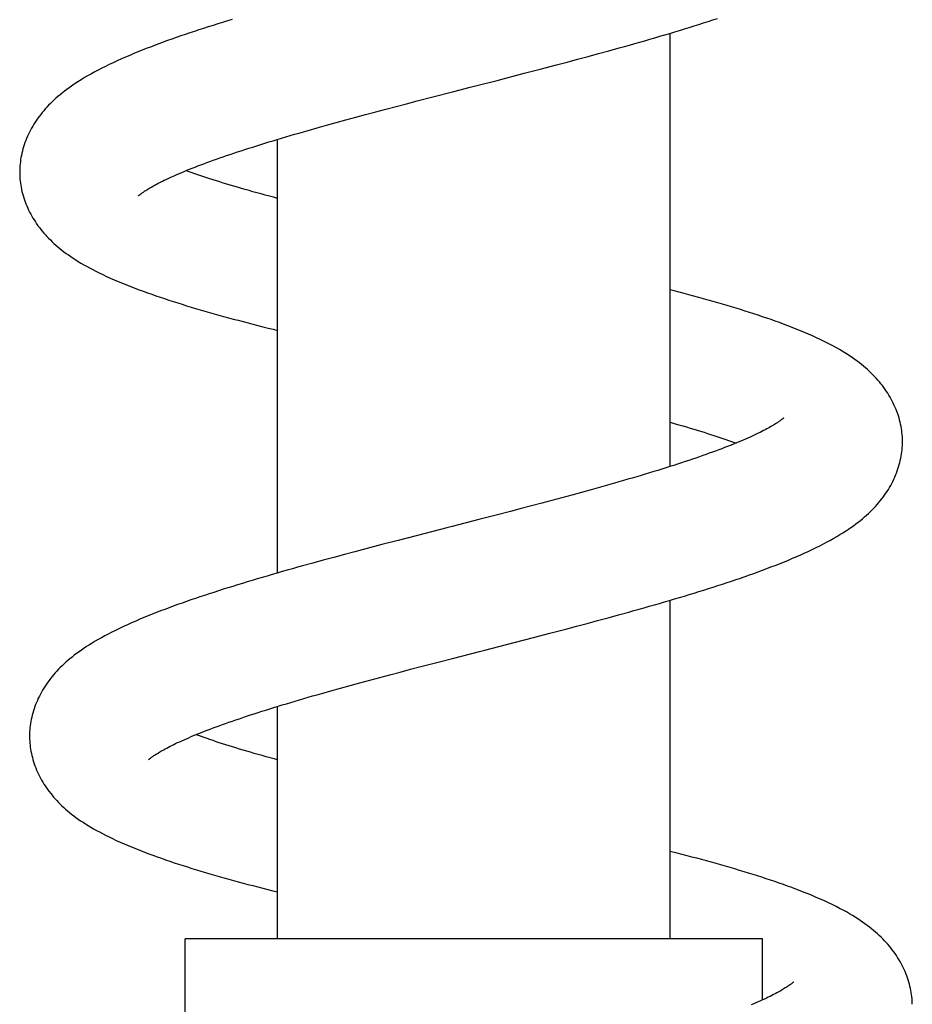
# Model space of a CAD drawing. Header units: millimetres. Extents: x 259 to 1803, y -542 to 1902.
# Tile 111 of 127: x 1331 to 1370, y 1560 to 1603. Entities that reach past the tile are written whole.
import ezdxf

# ---------------------------------------------------------------- set-up
doc = ezdxf.new("R2010")
doc.units = ezdxf.units.MM
doc.header["$LTSCALE"] = 30.734
doc.layers.get('0').update_dxf_attribs({"linetype": 'CONTINUOUS'})

msp = doc.modelspace()

# ---------------------------------------------------------------- linework, layer by layer
at = {"color": 7, "linetype": 'CONTINUOUS'}
for p, q in [((1359.274, 1583.495), (1359.274, 1602.238)), ((1355.72, 1601.235), (1356.172, 1601.357)), ((1356.172, 1601.357), (1356.622, 1601.48)), ((1356.622, 1601.48), (1357.069, 1601.604)), ((1353.651, 1600.686), (1354.347, 1600.869)), ((1354.347, 1600.869), (1354.807, 1600.991)), ((1354.807, 1600.991), (1355.265, 1601.113)), ((1355.265, 1601.113), (1355.72, 1601.235)), ((1351.777, 1600.2), (1352.95, 1600.504)), ((1352.95, 1600.504), (1353.651, 1600.686)), ((1348.998, 1599.484), (1349.914, 1599.721)), ((1347.418, 1599.072), (1347.866, 1599.19)), ((1347.866, 1599.19), (1348.317, 1599.308)), ((1348.317, 1599.308), (1348.998, 1599.484)), ((1345.66, 1598.605), (1346.092, 1598.721)), ((1346.092, 1598.721), (1346.53, 1598.838)), ((1346.53, 1598.838), (1346.972, 1598.955)), ((1346.972, 1598.955), (1347.418, 1599.072)), ((1344.401, 1598.259), (1344.814, 1598.374)), ((1344.814, 1598.374), (1345.234, 1598.489)), ((1345.234, 1598.489), (1345.66, 1598.605)), ((1343.597, 1598.033), (1343.995, 1598.146)), ((1343.995, 1598.146), (1344.401, 1598.259)), ((1342.274, 1578.886), (1342.274, 1597.646)), ((1356.26, 1582.601), (1355.852, 1582.488)), ((1356.66, 1582.714), (1356.26, 1582.601)), ((1354.587, 1582.142), (1354.151, 1582.026)), ((1355.016, 1582.258), (1354.587, 1582.142)), ((1355.438, 1582.374), (1355.016, 1582.258)), ((1355.852, 1582.488), (1355.438, 1582.374)), ((1352.816, 1581.673), (1352.363, 1581.554)), ((1353.266, 1581.791), (1352.816, 1581.673)), ((1353.711, 1581.908), (1353.266, 1581.791)), ((1354.151, 1582.026), (1353.711, 1581.908)), ((1351.679, 1581.377), (1350.99, 1581.198)), ((1352.363, 1581.554), (1351.679, 1581.377)), ((1348.669, 1580.601), (1347.498, 1580.297)), ((1346.794, 1580.114), (1346.094, 1579.931)), ((1347.498, 1580.297), (1346.794, 1580.114)), ((1344.712, 1579.562), (1344.259, 1579.44)), ((1345.17, 1579.685), (1344.712, 1579.562)), ((1345.63, 1579.808), (1345.17, 1579.685)), ((1346.094, 1579.931), (1345.63, 1579.808)), ((1343.81, 1579.317), (1343.365, 1579.194)), ((1344.259, 1579.44), (1343.81, 1579.317)), ((1359.274, 1563.054), (1359.274, 1577.708)), ((1356.582, 1576.949), (1357.032, 1577.072)), ((1357.032, 1577.072), (1357.481, 1577.196)), ((1354.754, 1576.46), (1355.215, 1576.582)), ((1355.215, 1576.582), (1355.674, 1576.704)), ((1355.674, 1576.704), (1356.129, 1576.827)), ((1356.129, 1576.827), (1356.582, 1576.949)), ((1353.354, 1576.095), (1354.057, 1576.277)), ((1354.057, 1576.277), (1354.754, 1576.46)), ((1352.181, 1575.791), (1353.354, 1576.095)), ((1348.487, 1574.837), (1349.168, 1575.014)), ((1349.168, 1575.014), (1349.855, 1575.192)), ((1346.705, 1574.367), (1347.145, 1574.485)), ((1347.145, 1574.485), (1347.589, 1574.602)), ((1347.589, 1574.602), (1348.037, 1574.719)), ((1348.037, 1574.719), (1348.487, 1574.837)), ((1345, 1573.904), (1345.417, 1574.019)), ((1345.417, 1574.019), (1345.84, 1574.134)), ((1345.84, 1574.134), (1346.27, 1574.251)), ((1346.27, 1574.251), (1346.705, 1574.367)), ((1344.19, 1573.677), (1344.591, 1573.79)), ((1344.591, 1573.79), (1345, 1573.904)), ((1342.274, 1563.054), (1342.274, 1573.113)), ((1338.274, 1553.328), (1338.274, 1563.054)), ((1363.274, 1563.054), (1338.274, 1563.054)), ((1363.274, 1560.416), (1363.274, 1563.054))]:
    msp.add_line(p, q, dxfattribs=at)
for points in [[(1340.316, 1602.837), (1340.106, 1602.773), (1339.897, 1602.708), (1339.69, 1602.644), (1339.485, 1602.579), (1339.281, 1602.514), (1339.078, 1602.449), (1338.878, 1602.383), (1338.678, 1602.318), (1338.48, 1602.252), (1338.284, 1602.185), (1338.09, 1602.119), (1337.897, 1602.052), (1337.706, 1601.985), (1337.517, 1601.917), (1337.329, 1601.849), (1337.144, 1601.78), (1336.96, 1601.712), (1336.778, 1601.642), (1336.597, 1601.572), (1336.417, 1601.501), (1336.237, 1601.429), (1336.058, 1601.355), (1335.879, 1601.28), (1335.699, 1601.203), (1335.521, 1601.125), (1335.344, 1601.045), (1335.169, 1600.965), (1334.998, 1600.884), (1334.832, 1600.803), (1334.671, 1600.723), (1334.516, 1600.643), (1334.367, 1600.564), (1334.223, 1600.486), (1334.086, 1600.408), (1333.953, 1600.332), (1333.826, 1600.255), (1333.703, 1600.179), (1333.585, 1600.104), (1333.471, 1600.029), (1333.361, 1599.954), (1333.255, 1599.878), (1333.152, 1599.803), (1333.052, 1599.728), (1332.957, 1599.652), (1332.864, 1599.577), (1332.775, 1599.501), (1332.688, 1599.426), (1332.605, 1599.35), (1332.525, 1599.273), (1332.447, 1599.197), (1332.371, 1599.12)], [(1357.069, 1601.604), (1357.292, 1601.666), (1357.514, 1601.728), (1357.735, 1601.791), (1357.955, 1601.853), (1358.175, 1601.916), (1358.393, 1601.979), (1358.611, 1602.042), (1358.827, 1602.106), (1359.043, 1602.169), (1359.256, 1602.233), (1359.469, 1602.296), (1359.68, 1602.36), (1359.89, 1602.424), (1360.098, 1602.488), (1360.305, 1602.553), (1360.51, 1602.617), (1360.713, 1602.682), (1360.915, 1602.747), (1361.115, 1602.812), (1361.313, 1602.877)], [(1349.914, 1599.721), (1350.609, 1599.899), (1350.841, 1599.959), (1351.777, 1600.2)], [(1332.371, 1599.12), (1332.298, 1599.042), (1332.227, 1598.963), (1332.158, 1598.884), (1332.092, 1598.804), (1332.027, 1598.723), (1331.965, 1598.641), (1331.904, 1598.559), (1331.846, 1598.475), (1331.79, 1598.39), (1331.736, 1598.305), (1331.684, 1598.219), (1331.634, 1598.132), (1331.587, 1598.045), (1331.542, 1597.957), (1331.498, 1597.868), (1331.457, 1597.779), (1331.419, 1597.688), (1331.382, 1597.598), (1331.348, 1597.506), (1331.316, 1597.414), (1331.286, 1597.322), (1331.259, 1597.23), (1331.234, 1597.137), (1331.212, 1597.045), (1331.192, 1596.953), (1331.174, 1596.862), (1331.159, 1596.77), (1331.147, 1596.68), (1331.136, 1596.589), (1331.128, 1596.5), (1331.123, 1596.411), (1331.119, 1596.323), (1331.118, 1596.235), (1331.119, 1596.169)], [(1336.265, 1595.208), (1336.264, 1595.208), (1336.264, 1595.207), (1336.265, 1595.208), (1336.267, 1595.211), (1336.271, 1595.214), (1336.277, 1595.22), (1336.284, 1595.226), (1336.294, 1595.234), (1336.305, 1595.244), (1336.318, 1595.254), (1336.333, 1595.266), (1336.35, 1595.28), (1336.369, 1595.295), (1336.391, 1595.311), (1336.415, 1595.329), (1336.441, 1595.348), (1336.47, 1595.368), (1336.503, 1595.39), (1336.538, 1595.413), (1336.576, 1595.438), (1336.617, 1595.465), (1336.662, 1595.492), (1336.711, 1595.522), (1336.763, 1595.553), (1336.818, 1595.585), (1336.877, 1595.618), (1336.939, 1595.653), (1337.005, 1595.688), (1337.073, 1595.724), (1337.144, 1595.761), (1337.218, 1595.799), (1337.295, 1595.838), (1337.376, 1595.877), (1337.46, 1595.917), (1337.547, 1595.958), (1337.637, 1596), (1337.73, 1596.042), (1337.827, 1596.085), (1337.926, 1596.129), (1338.029, 1596.173), (1338.135, 1596.218), (1338.243, 1596.263), (1338.355, 1596.309), (1338.469, 1596.355), (1338.587, 1596.402), (1338.707, 1596.449), (1338.83, 1596.497), (1338.956, 1596.544), (1339.085, 1596.593), (1339.217, 1596.642), (1339.352, 1596.691), (1339.491, 1596.741), (1339.632, 1596.791), (1339.777, 1596.842), (1339.924, 1596.893), (1340.075, 1596.945), (1340.228, 1596.997), (1340.384, 1597.049), (1340.543, 1597.102), (1340.704, 1597.155), (1340.869, 1597.209), (1341.035, 1597.262), (1341.204, 1597.316), (1341.376, 1597.37), (1341.549, 1597.424), (1341.725, 1597.479), (1341.903, 1597.534), (1342.084, 1597.588), (1342.266, 1597.643), (1342.45, 1597.699), (1342.637, 1597.754), (1342.825, 1597.809), (1343.015, 1597.865), (1343.207, 1597.921), (1343.401, 1597.977), (1343.597, 1598.033)], [(1331.119, 1596.168), (1331.121, 1596.104), (1331.125, 1596.018), (1331.131, 1595.931), (1331.14, 1595.843), (1331.151, 1595.754), (1331.164, 1595.665), (1331.179, 1595.576), (1331.197, 1595.486), (1331.217, 1595.396), (1331.24, 1595.306), (1331.265, 1595.215), (1331.292, 1595.124), (1331.322, 1595.034), (1331.354, 1594.944), (1331.389, 1594.854), (1331.426, 1594.765), (1331.465, 1594.676), (1331.506, 1594.588), (1331.549, 1594.5), (1331.594, 1594.414), (1331.642, 1594.328), (1331.691, 1594.244), (1331.743, 1594.16), (1331.797, 1594.076), (1331.852, 1593.993), (1331.91, 1593.912), (1331.97, 1593.831), (1332.032, 1593.751), (1332.096, 1593.672), (1332.162, 1593.595), (1332.23, 1593.518), (1332.299, 1593.442), (1332.371, 1593.367), (1332.445, 1593.293), (1332.521, 1593.219), (1332.599, 1593.146), (1332.68, 1593.074), (1332.764, 1593.002), (1332.85, 1592.93), (1332.939, 1592.859), (1333.032, 1592.787), (1333.127, 1592.716), (1333.226, 1592.646), (1333.328, 1592.575), (1333.433, 1592.505), (1333.542, 1592.434), (1333.654, 1592.365), (1333.769, 1592.295), (1333.889, 1592.225), (1334.014, 1592.155), (1334.143, 1592.084), (1334.277, 1592.013), (1334.417, 1591.941), (1334.563, 1591.869), (1334.716, 1591.795), (1334.875, 1591.721), (1335.041, 1591.646), (1335.212, 1591.571), (1335.387, 1591.496), (1335.565, 1591.422), (1335.745, 1591.349), (1335.926, 1591.278), (1336.106, 1591.208), (1336.287, 1591.141), (1336.467, 1591.074), (1336.649, 1591.009), (1336.831, 1590.944), (1337.014, 1590.881), (1337.199, 1590.818), (1337.386, 1590.756), (1337.574, 1590.694), (1337.764, 1590.633), (1337.956, 1590.572), (1338.148, 1590.512), (1338.342, 1590.452), (1338.537, 1590.393), (1338.734, 1590.334), (1338.931, 1590.276), (1339.131, 1590.218), (1339.332, 1590.161), (1339.534, 1590.103), (1339.739, 1590.046), (1339.945, 1589.989), (1340.153, 1589.932), (1340.363, 1589.875), (1340.574, 1589.819), (1340.786, 1589.763), (1341, 1589.707), (1341.214, 1589.651), (1341.43, 1589.595), (1341.648, 1589.54), (1341.866, 1589.485), (1342.086, 1589.43), (1342.274, 1589.383)], [(1342.274, 1595.095), (1342.106, 1595.14), (1341.924, 1595.188), (1341.743, 1595.237), (1341.565, 1595.285), (1341.389, 1595.334), (1341.216, 1595.382), (1341.045, 1595.43), (1340.877, 1595.477), (1340.712, 1595.525), (1340.549, 1595.572), (1340.389, 1595.619), (1340.232, 1595.666), (1340.078, 1595.712), (1339.927, 1595.759), (1339.779, 1595.804), (1339.634, 1595.85), (1339.492, 1595.895), (1339.352, 1595.94), (1339.216, 1595.984), (1339.083, 1596.028), (1338.952, 1596.072), (1338.824, 1596.116), (1338.699, 1596.16), (1338.576, 1596.203), (1338.457, 1596.246), (1338.34, 1596.288), (1338.321, 1596.295)], [(1369.326, 1584.631), (1369.324, 1584.697), (1369.32, 1584.784), (1369.313, 1584.872), (1369.304, 1584.961), (1369.293, 1585.05), (1369.28, 1585.14), (1369.264, 1585.23), (1369.246, 1585.321), (1369.225, 1585.412), (1369.202, 1585.503), (1369.176, 1585.595), (1369.148, 1585.686), (1369.118, 1585.778), (1369.085, 1585.869), (1369.05, 1585.96), (1369.012, 1586.05), (1368.972, 1586.14), (1368.93, 1586.229), (1368.886, 1586.317), (1368.84, 1586.404), (1368.791, 1586.49), (1368.741, 1586.576), (1368.688, 1586.661), (1368.633, 1586.745), (1368.576, 1586.829), (1368.517, 1586.911), (1368.456, 1586.993), (1368.392, 1587.073), (1368.327, 1587.153), (1368.26, 1587.232), (1368.19, 1587.309), (1368.119, 1587.386), (1368.045, 1587.462), (1367.969, 1587.537), (1367.891, 1587.612), (1367.81, 1587.686), (1367.727, 1587.759), (1367.64, 1587.833), (1367.551, 1587.905), (1367.459, 1587.978), (1367.364, 1588.05), (1367.265, 1588.122), (1367.162, 1588.194), (1367.056, 1588.266), (1366.947, 1588.338), (1366.833, 1588.41), (1366.716, 1588.481), (1366.594, 1588.553), (1366.468, 1588.625), (1366.337, 1588.697), (1366.201, 1588.77), (1366.059, 1588.843), (1365.911, 1588.917), (1365.758, 1588.991), (1365.598, 1589.066), (1365.432, 1589.141), (1365.261, 1589.217), (1365.086, 1589.292), (1364.908, 1589.366), (1364.728, 1589.44), (1364.546, 1589.512), (1364.364, 1589.582), (1364.183, 1589.65), (1364.001, 1589.718), (1363.819, 1589.783), (1363.636, 1589.848), (1363.453, 1589.912), (1363.268, 1589.975), (1363.082, 1590.037), (1362.895, 1590.098), (1362.706, 1590.16), (1362.515, 1590.22), (1362.322, 1590.281), (1362.128, 1590.34), (1361.931, 1590.4), (1361.733, 1590.459), (1361.532, 1590.518), (1361.33, 1590.577), (1361.127, 1590.636), (1360.922, 1590.694), (1360.715, 1590.752), (1360.507, 1590.809), (1360.297, 1590.867), (1360.086, 1590.924), (1359.873, 1590.981), (1359.66, 1591.037), (1359.445, 1591.094), (1359.274, 1591.138)], [(1364.18, 1585.593), (1364.18, 1585.593), (1364.177, 1585.591), (1364.174, 1585.587), (1364.168, 1585.582), (1364.161, 1585.576), (1364.152, 1585.568), (1364.142, 1585.559), (1364.129, 1585.548), (1364.114, 1585.536), (1364.097, 1585.523), (1364.078, 1585.508), (1364.057, 1585.492), (1364.033, 1585.474), (1364.006, 1585.455), (1363.977, 1585.435), (1363.945, 1585.413), (1363.91, 1585.389), (1363.873, 1585.365), (1363.832, 1585.339), (1363.788, 1585.311), (1363.74, 1585.282), (1363.689, 1585.252), (1363.634, 1585.22), (1363.577, 1585.187), (1363.515, 1585.153), (1363.451, 1585.118), (1363.384, 1585.082), (1363.313, 1585.046), (1363.24, 1585.008), (1363.163, 1584.97), (1363.083, 1584.93), (1362.999, 1584.89), (1362.913, 1584.849), (1362.823, 1584.808), (1362.73, 1584.765), (1362.633, 1584.722), (1362.534, 1584.679), (1362.431, 1584.634), (1362.326, 1584.589), (1362.217, 1584.544), (1362.105, 1584.498), (1361.99, 1584.451), (1361.872, 1584.404), (1361.751, 1584.357), (1361.627, 1584.309), (1361.501, 1584.261), (1361.371, 1584.212), (1361.239, 1584.163), (1361.104, 1584.114), (1360.966, 1584.064), (1360.825, 1584.013), (1360.681, 1583.963), (1360.534, 1583.912), (1360.385, 1583.86), (1360.232, 1583.809), (1360.077, 1583.756), (1359.919, 1583.704), (1359.758, 1583.651), (1359.595, 1583.598), (1359.428, 1583.544), (1359.259, 1583.49), (1359.088, 1583.436), (1358.914, 1583.382), (1358.737, 1583.327), (1358.559, 1583.272), (1358.378, 1583.217), (1358.194, 1583.162), (1358.009, 1583.106), (1357.822, 1583.051), (1357.633, 1582.995), (1357.442, 1582.939), (1357.249, 1582.883), (1357.054, 1582.827), (1356.858, 1582.771), (1356.66, 1582.714)], [(1359.274, 1585.406), (1359.486, 1585.346), (1359.652, 1585.299), (1359.815, 1585.251), (1359.976, 1585.204), (1360.134, 1585.158), (1360.289, 1585.111), (1360.442, 1585.065), (1360.591, 1585.019), (1360.738, 1584.973), (1360.882, 1584.928), (1361.022, 1584.883), (1361.16, 1584.838), (1361.294, 1584.794), (1361.426, 1584.75), (1361.554, 1584.707), (1361.679, 1584.664), (1361.802, 1584.621), (1361.921, 1584.579), (1362.038, 1584.536), (1362.123, 1584.505)], [(1368.084, 1581.692), (1368.157, 1581.77), (1368.227, 1581.848), (1368.295, 1581.926), (1368.361, 1582.006), (1368.425, 1582.087), (1368.487, 1582.168), (1368.547, 1582.251), (1368.605, 1582.335), (1368.661, 1582.419), (1368.715, 1582.505), (1368.766, 1582.591), (1368.816, 1582.677), (1368.863, 1582.764), (1368.908, 1582.852), (1368.95, 1582.94), (1368.991, 1583.029), (1369.029, 1583.119), (1369.065, 1583.209), (1369.099, 1583.3), (1369.13, 1583.391), (1369.16, 1583.482), (1369.187, 1583.574), (1369.211, 1583.666), (1369.233, 1583.758), (1369.253, 1583.85), (1369.27, 1583.941), (1369.285, 1584.032), (1369.298, 1584.123), (1369.308, 1584.212), (1369.316, 1584.302), (1369.321, 1584.39), (1369.325, 1584.478), (1369.326, 1584.565), (1369.325, 1584.629)], [(1357.481, 1577.196), (1357.704, 1577.259), (1357.927, 1577.321), (1358.149, 1577.384), (1358.369, 1577.446), (1358.589, 1577.509), (1358.808, 1577.572), (1359.026, 1577.636), (1359.243, 1577.699), (1359.458, 1577.762), (1359.673, 1577.826), (1359.886, 1577.89), (1360.097, 1577.954), (1360.307, 1578.018), (1360.516, 1578.082), (1360.723, 1578.147), (1360.928, 1578.211), (1361.131, 1578.276), (1361.333, 1578.341), (1361.533, 1578.406), (1361.732, 1578.471), (1361.929, 1578.537), (1362.125, 1578.603), (1362.319, 1578.669), (1362.511, 1578.736), (1362.702, 1578.803), (1362.892, 1578.871), (1363.08, 1578.939), (1363.266, 1579.007), (1363.451, 1579.076), (1363.634, 1579.146), (1363.816, 1579.216), (1363.997, 1579.288), (1364.178, 1579.36), (1364.358, 1579.433), (1364.537, 1579.508), (1364.716, 1579.585), (1364.895, 1579.663), (1365.073, 1579.742), (1365.248, 1579.823), (1365.421, 1579.904), (1365.589, 1579.986), (1365.753, 1580.067), (1365.912, 1580.149), (1366.065, 1580.23), (1366.212, 1580.31), (1366.354, 1580.389), (1366.49, 1580.468), (1366.621, 1580.547), (1366.746, 1580.625), (1366.867, 1580.702), (1366.983, 1580.779), (1367.095, 1580.856), (1367.203, 1580.932), (1367.307, 1581.009), (1367.407, 1581.085), (1367.503, 1581.161), (1367.595, 1581.236), (1367.684, 1581.312), (1367.77, 1581.388), (1367.853, 1581.463), (1367.933, 1581.539), (1368.01, 1581.616), (1368.084, 1581.692)], [(1350.99, 1581.198), (1349.834, 1580.901), (1349.602, 1580.841), (1348.669, 1580.601)], [(1343.365, 1579.194), (1343.143, 1579.132), (1342.922, 1579.07), (1342.701, 1579.007), (1342.481, 1578.945), (1342.262, 1578.882), (1342.043, 1578.819), (1341.826, 1578.756), (1341.61, 1578.693), (1341.395, 1578.629), (1341.181, 1578.566), (1340.968, 1578.502), (1340.757, 1578.438), (1340.546, 1578.374), (1340.337, 1578.309), (1340.13, 1578.244), (1339.924, 1578.18), (1339.72, 1578.115), (1339.517, 1578.049), (1339.316, 1577.984), (1339.116, 1577.918), (1338.918, 1577.852), (1338.722, 1577.786), (1338.528, 1577.719), (1338.335, 1577.653), (1338.145, 1577.585), (1337.955, 1577.518), (1337.767, 1577.45), (1337.581, 1577.381), (1337.397, 1577.312), (1337.214, 1577.243), (1337.033, 1577.172), (1336.853, 1577.101), (1336.674, 1577.029), (1336.495, 1576.956), (1336.317, 1576.882), (1336.138, 1576.805), (1335.96, 1576.727), (1335.783, 1576.647), (1335.607, 1576.567), (1335.435, 1576.486), (1335.267, 1576.404), (1335.105, 1576.323), (1334.949, 1576.243), (1334.799, 1576.164), (1334.656, 1576.086), (1334.518, 1576.008), (1334.386, 1575.932), (1334.258, 1575.855), (1334.135, 1575.78), (1334.017, 1575.704), (1333.903, 1575.629), (1333.793, 1575.554), (1333.686, 1575.479), (1333.583, 1575.403), (1333.483, 1575.328), (1333.387, 1575.252), (1333.294, 1575.177), (1333.205, 1575.101), (1333.118, 1575.025), (1333.035, 1574.949), (1332.954, 1574.873), (1332.876, 1574.796), (1332.8, 1574.719), (1332.726, 1574.641), (1332.655, 1574.562), (1332.587, 1574.483), (1332.52, 1574.403), (1332.455, 1574.322), (1332.393, 1574.24), (1332.332, 1574.158), (1332.274, 1574.074), (1332.217, 1573.989), (1332.163, 1573.904), (1332.111, 1573.818), (1332.061, 1573.731), (1332.014, 1573.644), (1331.969, 1573.556), (1331.925, 1573.467), (1331.884, 1573.377), (1331.845, 1573.287), (1331.809, 1573.196), (1331.774, 1573.104), (1331.742, 1573.012), (1331.713, 1572.92), (1331.685, 1572.827), (1331.66, 1572.735), (1331.638, 1572.643), (1331.618, 1572.551), (1331.601, 1572.459), (1331.586, 1572.368), (1331.573, 1572.277), (1331.562, 1572.186), (1331.554, 1572.097), (1331.549, 1572.008), (1331.545, 1571.92), (1331.544, 1571.832), (1331.545, 1571.766)], [(1349.855, 1575.192), (1351.012, 1575.49), (1351.245, 1575.55), (1352.181, 1575.791)], [(1336.691, 1570.805), (1336.69, 1570.804), (1336.69, 1570.804), (1336.691, 1570.804), (1336.693, 1570.807), (1336.697, 1570.81), (1336.703, 1570.816), (1336.71, 1570.822), (1336.719, 1570.83), (1336.73, 1570.839), (1336.743, 1570.85), (1336.758, 1570.862), (1336.775, 1570.876), (1336.794, 1570.89), (1336.815, 1570.907), (1336.839, 1570.924), (1336.866, 1570.943), (1336.895, 1570.963), (1336.926, 1570.985), (1336.96, 1571.008), (1336.997, 1571.032), (1337.037, 1571.057), (1337.08, 1571.084), (1337.127, 1571.113), (1337.178, 1571.143), (1337.232, 1571.174), (1337.29, 1571.208), (1337.352, 1571.242), (1337.417, 1571.277), (1337.484, 1571.313), (1337.555, 1571.35), (1337.629, 1571.388), (1337.705, 1571.426), (1337.785, 1571.465), (1337.869, 1571.506), (1337.955, 1571.546), (1338.045, 1571.588), (1338.138, 1571.63), (1338.234, 1571.673), (1338.333, 1571.717), (1338.435, 1571.761), (1338.54, 1571.806), (1338.648, 1571.851), (1338.76, 1571.897), (1338.874, 1571.943), (1338.991, 1571.99), (1339.111, 1572.037), (1339.233, 1572.084), (1339.359, 1572.132), (1339.488, 1572.181), (1339.62, 1572.23), (1339.755, 1572.279), (1339.892, 1572.329), (1340.033, 1572.379), (1340.177, 1572.43), (1340.324, 1572.481), (1340.474, 1572.532), (1340.627, 1572.584), (1340.783, 1572.637), (1340.941, 1572.69), (1341.103, 1572.743), (1341.267, 1572.796), (1341.433, 1572.85), (1341.602, 1572.903), (1341.773, 1572.958), (1341.947, 1573.012), (1342.123, 1573.067), (1342.301, 1573.121), (1342.481, 1573.176), (1342.664, 1573.231), (1342.848, 1573.287), (1343.034, 1573.342), (1343.222, 1573.397), (1343.412, 1573.453), (1343.604, 1573.509), (1343.797, 1573.565), (1343.993, 1573.621), (1344.19, 1573.677)], [(1342.274, 1570.805), (1342.131, 1570.844), (1341.954, 1570.892), (1341.779, 1570.94), (1341.607, 1570.988), (1341.437, 1571.036), (1341.27, 1571.083), (1341.105, 1571.131), (1340.944, 1571.178), (1340.785, 1571.225), (1340.629, 1571.271), (1340.476, 1571.317), (1340.325, 1571.363), (1340.178, 1571.409), (1340.034, 1571.454), (1339.892, 1571.499), (1339.754, 1571.544), (1339.618, 1571.589), (1339.485, 1571.633), (1339.355, 1571.677), (1339.228, 1571.72), (1339.103, 1571.764), (1338.982, 1571.807), (1338.863, 1571.849), (1338.747, 1571.892)], [(1331.545, 1571.764), (1331.547, 1571.701), (1331.551, 1571.614), (1331.557, 1571.527), (1331.566, 1571.439), (1331.577, 1571.351), (1331.59, 1571.262), (1331.605, 1571.172), (1331.623, 1571.082), (1331.643, 1570.992), (1331.666, 1570.902), (1331.691, 1570.811), (1331.718, 1570.721), (1331.748, 1570.63), (1331.78, 1570.54), (1331.815, 1570.45), (1331.852, 1570.361), (1331.891, 1570.272), (1331.932, 1570.184), (1331.975, 1570.097), (1332.02, 1570.01), (1332.068, 1569.925), (1332.117, 1569.84), (1332.169, 1569.756), (1332.223, 1569.672), (1332.279, 1569.59), (1332.337, 1569.508), (1332.397, 1569.427), (1332.459, 1569.347), (1332.522, 1569.268), (1332.588, 1569.191), (1332.656, 1569.114), (1332.725, 1569.038), (1332.797, 1568.963), (1332.871, 1568.889), (1332.947, 1568.815), (1333.026, 1568.742), (1333.107, 1568.67), (1333.19, 1568.598), (1333.276, 1568.526), (1333.366, 1568.455), (1333.458, 1568.384), (1333.554, 1568.312), (1333.652, 1568.241), (1333.755, 1568.171), (1333.86, 1568.1), (1333.969, 1568.03), (1334.08, 1567.961), (1334.195, 1567.891), (1334.314, 1567.822), (1334.438, 1567.752), (1334.566, 1567.682), (1334.699, 1567.611), (1334.839, 1567.54), (1334.985, 1567.467), (1335.138, 1567.394), (1335.298, 1567.319), (1335.465, 1567.243), (1335.638, 1567.167), (1335.814, 1567.092), (1335.991, 1567.018), (1336.168, 1566.947), (1336.346, 1566.877), (1336.524, 1566.808), (1336.702, 1566.741), (1336.883, 1566.674), (1337.065, 1566.609), (1337.249, 1566.544), (1337.434, 1566.479), (1337.621, 1566.416), (1337.808, 1566.353), (1337.997, 1566.292), (1338.187, 1566.23), (1338.378, 1566.17), (1338.571, 1566.109), (1338.764, 1566.05), (1338.96, 1565.991), (1339.156, 1565.932), (1339.355, 1565.873), (1339.554, 1565.815), (1339.756, 1565.758), (1339.959, 1565.7), (1340.163, 1565.643), (1340.369, 1565.586), (1340.577, 1565.529), (1340.786, 1565.472), (1340.997, 1565.416), (1341.209, 1565.36), (1341.423, 1565.304), (1341.638, 1565.248), (1341.854, 1565.192), (1342.072, 1565.137), (1342.274, 1565.086)], [(1369.752, 1560.227), (1369.75, 1560.293), (1369.746, 1560.38), (1369.739, 1560.468), (1369.73, 1560.557), (1369.719, 1560.646), (1369.706, 1560.735), (1369.69, 1560.825), (1369.672, 1560.916), (1369.651, 1561.007), (1369.628, 1561.098), (1369.603, 1561.189), (1369.575, 1561.28), (1369.545, 1561.371), (1369.512, 1561.462), (1369.477, 1561.553), (1369.44, 1561.643), (1369.4, 1561.732), (1369.358, 1561.821), (1369.314, 1561.909), (1369.268, 1561.996), (1369.22, 1562.083), (1369.17, 1562.168), (1369.117, 1562.253), (1369.062, 1562.337), (1369.006, 1562.42), (1368.947, 1562.503), (1368.886, 1562.584), (1368.823, 1562.664), (1368.758, 1562.744), (1368.691, 1562.822), (1368.622, 1562.9), (1368.55, 1562.976), (1368.477, 1563.052), (1368.401, 1563.128), (1368.323, 1563.202), (1368.243, 1563.276), (1368.159, 1563.35), (1368.074, 1563.423), (1367.985, 1563.495), (1367.894, 1563.567), (1367.8, 1563.639), (1367.703, 1563.71), (1367.602, 1563.781), (1367.498, 1563.853), (1367.389, 1563.924), (1367.275, 1563.996), (1367.156, 1564.069), (1367.03, 1564.144), (1366.897, 1564.22), (1366.756, 1564.297), (1366.606, 1564.377), (1366.449, 1564.457), (1366.286, 1564.538), (1366.118, 1564.618), (1365.946, 1564.698), (1365.771, 1564.776), (1365.596, 1564.853), (1365.421, 1564.927), (1365.245, 1564.999), (1365.069, 1565.07), (1364.892, 1565.139), (1364.714, 1565.207), (1364.534, 1565.275), (1364.352, 1565.341), (1364.17, 1565.407), (1363.986, 1565.471), (1363.801, 1565.535), (1363.614, 1565.598), (1363.427, 1565.66), (1363.239, 1565.722), (1363.049, 1565.782), (1362.858, 1565.843), (1362.665, 1565.903), (1362.47, 1565.962), (1362.274, 1566.022), (1362.075, 1566.081), (1361.875, 1566.139), (1361.673, 1566.198), (1361.469, 1566.256), (1361.264, 1566.314), (1361.057, 1566.371), (1360.849, 1566.429), (1360.639, 1566.486), (1360.428, 1566.543), (1360.215, 1566.599), (1360.002, 1566.656), (1359.787, 1566.712), (1359.571, 1566.768), (1359.274, 1566.844)], [(1364.606, 1561.19), (1364.606, 1561.19), (1364.605, 1561.189), (1364.602, 1561.186), (1364.598, 1561.182), (1364.592, 1561.177), (1364.585, 1561.17), (1364.576, 1561.162), (1364.564, 1561.152), (1364.551, 1561.142), (1364.537, 1561.13), (1364.52, 1561.116), (1364.5, 1561.101), (1364.479, 1561.085), (1364.455, 1561.068), (1364.429, 1561.049), (1364.4, 1561.029), (1364.368, 1561.007), (1364.333, 1560.984), (1364.296, 1560.959), (1364.255, 1560.933), (1364.212, 1560.906), (1364.165, 1560.878), (1364.114, 1560.848), (1364.061, 1560.816), (1364.004, 1560.784), (1363.944, 1560.751), (1363.881, 1560.717), (1363.815, 1560.681), (1363.746, 1560.645), (1363.674, 1560.609), (1363.599, 1560.571), (1363.52, 1560.532), (1363.439, 1560.493), (1363.355, 1560.453), (1363.267, 1560.413), (1363.177, 1560.371), (1363.083, 1560.329), (1362.986, 1560.286), (1362.886, 1560.243), (1362.783, 1560.199)]]:
    msp.add_lwpolyline(points, dxfattribs=at)

doc.saveas('drawing.dxf')
